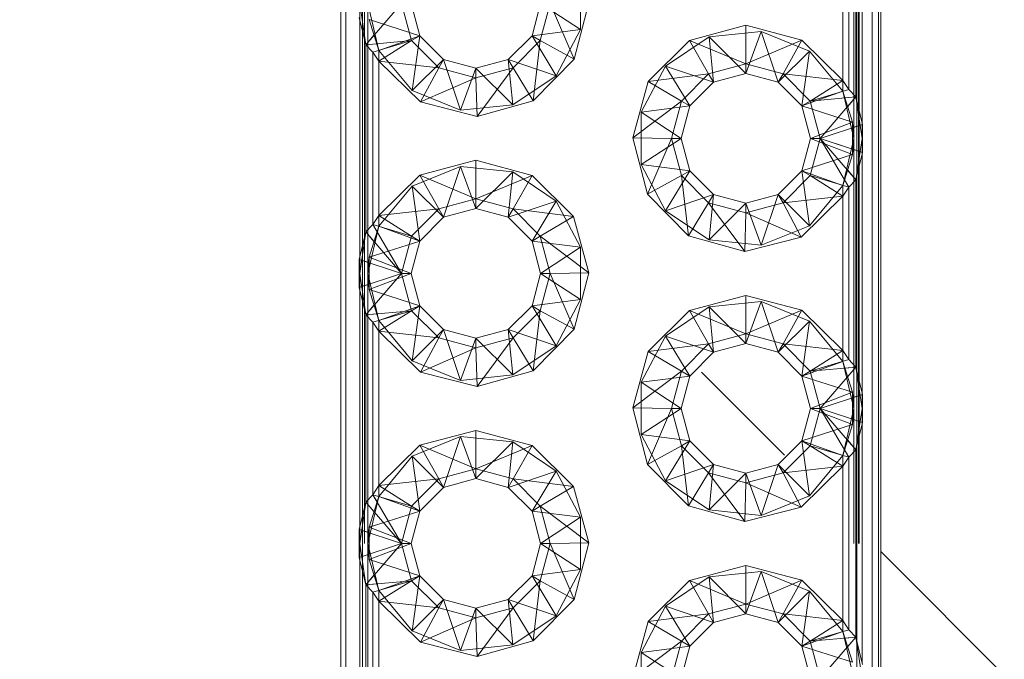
# Paper-space layout 'Layout1' of a CAD drawing. Extents: x -2 to 1677, y -36 to 422.
# Tile 11 of 100: x 134.78 to 136.6, y 159.56 to 160.75. Entities that reach past the tile are written whole.
import ezdxf

# ---------------------------------------------------------------- set-up
doc = ezdxf.new("R2010")
doc.units = 0
doc.linetypes.add('ACAD_ISO02W100', pattern=[15, 12, -3])
doc.layers.get('0').update_dxf_attribs({"linetype": 'CONTINUOUS'})
doc.layers.get('DEFPOINTS').update_dxf_attribs({"color": 132, "linetype": 'CONTINUOUS'})
for name, color, linetype, lineweight in [('SS_1.ET-HALA_TaO-JD-LAVKA-ZEBRIK', 9, 'CONTINUOUS', 13), ('SS_KOTY', 3, 'CONTINUOUS', 25), ('SS_SRAFY', 8, 'CONTINUOUS', 18)]:
    doc.layers.add(name, color=color, linetype=linetype, lineweight=lineweight)
doc.styles.add('ROMANS', font='romans.shx', dxfattribs={"width": 0.8})
doc.dimstyles.new('A-1_(2.5)_50AS', dxfattribs={"dimtxt": 2.5, "dimasz": 2, "dimexe": 1, "dimexo": 2, "dimgap": 0, "dimtad": 0, "dimdec": 1, "dimlfac": 50, "dimrnd": 1, "dimtxsty": 'ROMANS', "dimblk1": 'OBLIQUE', "dimblk2": 'OBLIQUE', "dimsah": 1, "dimcen": 2, "dimclrd": 256, "dimclre": 256, "dimclrt": 256, "dimadec": 1, "dimazin": 2, "dimtfac": 0.714286, "dimtdec": 1, "dimtmove": 0, "dimatfit": 3, "dimldrblk": 'OPEN', "dimfxl": 1, "dimtvp": 1.142857, "dimtfill": 1, "dimtolj": 1, "dimlwd": -1, "dimlwe": -1, "dimarcsym": 0})

# ---------------------------------------------------------------- blocks, each defined once
blk = doc.blocks.new('_Oblique')
at = {"color": 0, "linetype": 'ByBlock', "lineweight": -2}
blk.add_line((-0.5, -0.5), (0.5, 0.5), dxfattribs=at)
blk = doc.blocks.new('*D51')
at = {"layer": 'DEFPOINTS', "color": 0, "transparency": 16777216}
for p in [(143.2708, 166.5264, -4998.1), (85.121, 152.9264), (143.2708, 152.9264, -4998.1)]:
    blk.add_point(p, dxfattribs=at)
at = {"layer": 'SS_KOTY', "transparency": 16777216}
for p, q in [((141.2708, 166.5264), (84.121, 166.5264)), ((85.121, 166.5264), (85.121, 152.9264)), ((141.2708, 152.9264), (84.121, 152.9264))]:
    blk.add_line(p, q, dxfattribs=at)
at = {"layer": 'SS_KOTY', "transparency": 16777216, "xscale": 2, "yscale": 2, "zscale": 2}
for p, rotation in [((85.121, 166.5264), 90), ((85.121, 152.9264), 270)]:
    blk.add_blockref('_Oblique', p, dxfattribs=dict(at, rotation=rotation))
at = {"layer": 'SS_KOTY', "transparency": 16777216, "insert": (82.871, 159.7264), "char_height": 2.5, "attachment_point": 5, "rotation": 90, "style": 'ROMANS', "bg_fill": 3, "box_fill_scale": 1.1, "bg_fill_color": 256, "bg_fill_true_color": 13158600, "bg_fill_transparency": 0}
blk.add_mtext('\\A1;680', dxfattribs=at)
at = {"layer": 'SS_KOTY', "transparency": 16777216, "insert": (87.0138, 159.7264), "char_height": 2.5, "attachment_point": 5, "rotation": 90, "style": 'ROMANS', "bg_fill": 3, "box_fill_scale": 1.1, "bg_fill_color": 256, "bg_fill_true_color": 13158600, "bg_fill_transparency": 0}
blk.add_mtext('\\A1;{\\H0.6x;\\W0.7;LÁVKA +5.1 m}', dxfattribs=at)
blk = doc.blocks.new('_OPEN')
at = {"color": 0, "linetype": 'ByBlock'}
for p, q in [((-1, 0.16667), (0, 0)), ((0, 0), (-1, -0.16667)), ((0, 0), (-1, 0))]:
    blk.add_line(p, q, dxfattribs=at)

psp = doc.layouts.get("Layout1")

# ---------------------------------------------------------------- hatches: boundary and pattern name
at = {"layer": 'SS_SRAFY'}
h = psp.add_hatch(dxfattribs=at)
h.set_pattern_fill('ANSI37', color=252, angle=-180, style=0)
h.set_pattern_definition([(225, (126.001, 107.2654), (2.24506, -2.24506), []), (315, (126.001, 107.2654), (2.24506, 2.24506), [])])
h.paths.add_polyline_path([(135.7274, 166.2264), (135.7274, 166.3264), (135.5142, 166.3264), (135.5142, 166.2264)], flags=0)
h.paths.add_polyline_path([(136.1848, 165.9264), (136.2408, 166.0264), (136.1848, 166.1264), (136.0569, 166.1264), (136.0008, 166.0264), (136.0569, 165.9264)], flags=0)
h.paths.add_polyline_path([(135.7274, 165.7264), (135.7274, 165.8264), (135.5142, 165.8264), (135.5142, 165.7264)], flags=0)
h.paths.add_polyline_path([(136.1848, 165.4264), (136.2408, 165.5264), (136.1848, 165.6264), (136.0569, 165.6264), (136.0008, 165.5264), (136.0569, 165.4264)], flags=0)
h.paths.add_polyline_path([(135.7274, 165.2264), (135.7274, 165.3264), (135.5142, 165.3264), (135.5142, 165.2264)], flags=0)
h.paths.add_polyline_path([(136.1848, 164.9264), (136.2408, 165.0264), (136.1848, 165.1264), (136.0569, 165.1264), (136.0008, 165.0264), (136.0569, 164.9264)], flags=0)
h.paths.add_polyline_path([(135.7274, 164.7264), (135.7274, 164.8264), (135.5142, 164.8264), (135.5142, 164.7264)], flags=0)
h.paths.add_polyline_path([(136.1848, 164.4264), (136.2408, 164.5264), (136.1848, 164.6264), (136.0569, 164.6264), (136.0008, 164.5264), (136.0569, 164.4264)], flags=0)
h.paths.add_polyline_path([(135.7274, 164.2264), (135.7274, 164.3264), (135.5142, 164.3264), (135.5142, 164.2264)], flags=0)
h.paths.add_polyline_path([(136.1848, 163.9264), (136.2408, 164.0264), (136.1848, 164.1264), (136.0569, 164.1264), (136.0008, 164.0264), (136.0569, 163.9264)], flags=0)
h.paths.add_polyline_path([(135.7274, 163.7264), (135.7274, 163.8264), (135.5142, 163.8264), (135.5142, 163.7264)], flags=0)
h.paths.add_polyline_path([(136.1848, 163.4264), (136.2408, 163.5264), (136.1848, 163.6264), (136.0569, 163.6264), (136.0008, 163.5264), (136.0569, 163.4264)], flags=0)
h.paths.add_polyline_path([(135.7274, 163.2264), (135.7274, 163.3264), (135.5142, 163.3264), (135.5142, 163.2264)], flags=0)
h.paths.add_polyline_path([(136.1848, 162.9264), (136.2408, 163.0264), (136.1848, 163.1264), (136.0569, 163.1264), (136.0008, 163.0264), (136.0569, 162.9264)], flags=0)
h.paths.add_polyline_path([(135.7274, 162.7264), (135.7274, 162.8264), (135.5142, 162.8264), (135.5142, 162.7264)], flags=0)
h.paths.add_polyline_path([(136.1848, 162.4264), (136.2408, 162.5264), (136.1848, 162.6264), (136.0569, 162.6264), (136.0008, 162.5264), (136.0569, 162.4264)], flags=0)
h.paths.add_polyline_path([(135.7274, 162.2264), (135.7274, 162.3264), (135.5142, 162.3264), (135.5142, 162.2264)], flags=0)
h.paths.add_polyline_path([(136.1848, 161.9264), (136.2408, 162.0264), (136.1848, 162.1264), (136.0569, 162.1264), (136.0008, 162.0264), (136.0569, 161.9264)], flags=0)
h.paths.add_polyline_path([(135.7274, 161.7264), (135.7274, 161.8264), (135.5142, 161.8264), (135.5142, 161.7264)], flags=0)
h.paths.add_polyline_path([(136.1848, 161.4264), (136.2408, 161.5264), (136.1848, 161.6264), (136.0569, 161.6264), (136.0008, 161.5264), (136.0569, 161.4264)], flags=0)
h.paths.add_polyline_path([(135.7274, 161.2264), (135.7274, 161.3264), (135.5142, 161.3264), (135.5142, 161.2264)], flags=0)
h.paths.add_polyline_path([(136.1848, 160.9264), (136.2408, 161.0264), (136.1848, 161.1264), (136.0569, 161.1264), (136.0008, 161.0264), (136.0569, 160.9264)], flags=0)
h.paths.add_polyline_path([(135.7274, 160.7264), (135.7274, 160.8264), (135.5142, 160.8264), (135.5142, 160.7264)], flags=0)
h.paths.add_polyline_path([(136.1848, 160.4264), (136.2408, 160.5264), (136.1848, 160.6264), (136.0569, 160.6264), (136.0008, 160.5264), (136.0569, 160.4264)], flags=0)
h.paths.add_polyline_path([(135.7274, 160.2264), (135.7274, 160.3264), (135.5142, 160.3264), (135.5142, 160.2264)], flags=0)
h.paths.add_polyline_path([(136.1848, 159.9264), (136.2408, 160.0264), (136.1848, 160.1264), (136.0569, 160.1264), (136.0008, 160.0264), (136.0569, 159.9264)], flags=0)
h.paths.add_polyline_path([(135.7274, 159.7264), (135.7274, 159.8264), (135.5142, 159.8264), (135.5142, 159.7264)], flags=0)
h.paths.add_polyline_path([(136.1848, 159.4264), (136.2408, 159.5264), (136.1848, 159.6264), (136.0569, 159.6264), (136.0008, 159.5264), (136.0569, 159.4264)], flags=0)
h.paths.add_polyline_path([(135.7274, 159.2264), (135.7274, 159.3264), (135.5142, 159.3264), (135.5142, 159.2264)], flags=0)
h.paths.add_polyline_path([(136.1848, 158.9264), (136.2408, 159.0264), (136.1848, 159.1264), (136.0569, 159.1264), (136.0008, 159.0264), (136.0569, 158.9264)], flags=0)
h.paths.add_polyline_path([(135.7274, 158.7264), (135.7274, 158.8264), (135.5142, 158.8264), (135.5142, 158.7264)], flags=0)
h.paths.add_polyline_path([(143.2708, 167.1264), (135.8508, 167.1264), (135.3708, 167.0264), (135.3108, 166.9264), (135.3191, 166.8264), (135.3605, 166.7264), (136.5501, 166.6264), (136.5708, 166.5264), (136.3708, 166.4264), (136.3708, 158.6264), (136.5708, 158.5264), (136.5501, 158.4264), (135.3605, 158.3264), (135.3191, 158.2264), (135.3108, 158.1264), (135.3708, 158.0264), (135.8508, 157.9264), (135.8508, 157.5264), (135.3708, 157.4264), (135.3108, 157.3264), (135.3108, 157.2264), (135.2208, 157.1264), (135.1708, 157.0264), (135.1708, 156.6264), (135.0108, 156.6264), (135.0108, 157.3264), (134.9508, 157.4264), (134.7008, 157.5264), (134.7008, 157.9264), (134.9508, 158.0264), (135.0108, 158.1264), (135.0108, 158.8264), (135.1708, 158.8264), (135.1708, 158.6264), (135.3708, 158.6264), (135.3708, 166.4264), (135.1708, 166.4264), (135.1708, 166.2264), (135.0108, 166.2264), (135.0108, 166.9264), (134.9508, 167.0264), (134.7008, 167.1264), (122.2708, 167.1264), (122.2708, 150.5264), (107.2708, 150.5264), (107.2708, 79.0648), (143.2708, 79.0648)], flags=0)

# ---------------------------------------------------------------- next in the draw order: dimensions: what is measured, and where the dimension line sits
at = {"layer": 'SS_KOTY'}
dim = psp.add_linear_dim(base=(85.121, 152.9264), p1=(143.2708, 166.5264, -4998.1), p2=(143.2708, 152.9264, -4998.1), angle=90, text='<>\\X{\\H0.6x;\\W0.7;LÁVKA +5.1 m}', dimstyle='A-1_(2.5)_50AS', override={"dimgap": 1}, dxfattribs=at)
dim.commit()
dim.dimension.update_dxf_attribs({"geometry": '*D51', "text_midpoint": (85.121, 159.7264), "dimtype": 160})

# ---------------------------------------------------------------- next in the draw order: linework, layer by layer
at = {"layer": 'SS_1.ET-HALA_TaO-JD-LAVKA-ZEBRIK', "color": 5, "linetype": 'Continuous', "ltscale": 0.25}
for p, q in [((135.3708, 166.5264), (135.3708, 158.5264)), ((135.3802, 166.5264), (135.3802, 158.5264)), ((136.3546, 158.5264), (136.3546, 166.5264)), ((136.3666, 158.5264), (136.3666, 166.5264)), ((136.3708, 158.5264), (136.3708, 166.5264)), ((136.3361, 160.9959), (136.3361, 160.5569)), ((136.3248, 160.6031), (136.3248, 160.9497)), ((136.3117, 160.9361), (136.3117, 160.6167)), ((136.3008, 160.6335), (136.3008, 160.9193)), ((135.4829, 160.7764), (135.4169, 160.6997)), ((135.4829, 160.7764), (135.5014, 160.7074)), ((135.5169, 160.7164), (135.5008, 160.7764)), ((135.7408, 160.7764), (135.7248, 160.7164)), ((135.7587, 160.7764), (135.7402, 160.7074)), ((135.8029, 160.6729), (135.7587, 160.7764)), ((135.8303, 160.7774), (135.8029, 160.6729)), ((135.4045, 160.7503), (135.4169, 160.6997)), ((135.4056, 160.3069), (135.4056, 160.7459)), ((136.0164, 160.7079), (136.1208, 160.7358)), ((136.1208, 160.7358), (136.2244, 160.7084)), ((136.1208, 160.6643), (136.1208, 160.7358)), ((135.5014, 160.7074), (135.4169, 160.6997)), ((135.5014, 160.7074), (135.43, 160.6861)), ((135.5014, 160.7074), (135.4408, 160.6693)), ((135.5169, 160.7164), (135.5014, 160.7074)), ((135.5014, 160.7074), (135.5519, 160.657)), ((135.5608, 160.6725), (135.5169, 160.7164)), ((135.7248, 160.7164), (135.6808, 160.6725)), ((135.7402, 160.7074), (135.6898, 160.657)), ((135.7402, 160.7074), (135.7248, 160.7164)), ((135.727, 160.5959), (135.7402, 160.7074)), ((135.8029, 160.6729), (135.7402, 160.7074)), ((135.9398, 160.6317), (136.0164, 160.7079)), ((136.0519, 160.6458), (136.0164, 160.7079)), ((136.0164, 160.7079), (136.1208, 160.6643)), ((136.1208, 160.6643), (136.2244, 160.7084)), ((136.2244, 160.7084), (136.1898, 160.6458)), ((136.2244, 160.7084), (136.3008, 160.6335)), ((135.4169, 160.6997), (135.43, 160.6861)), ((135.4169, 160.6997), (135.4169, 160.3531)), ((135.4408, 160.6693), (135.43, 160.6861)), ((135.43, 160.6861), (135.43, 160.3667)), ((135.5182, 160.5938), (135.4408, 160.6693)), ((135.5519, 160.657), (135.4408, 160.6693)), ((135.4408, 160.6693), (135.4408, 160.3835)), ((135.5608, 160.6725), (135.5519, 160.657)), ((135.6208, 160.6564), (135.5608, 160.6725)), ((135.6808, 160.6725), (135.6208, 160.6564)), ((135.6898, 160.657), (135.6808, 160.6725)), ((135.8029, 160.6729), (135.727, 160.5959)), ((135.5519, 160.657), (135.5182, 160.5938)), ((135.6208, 160.6385), (135.5519, 160.657)), ((135.6898, 160.657), (135.6208, 160.6385)), ((135.6208, 160.6385), (135.6208, 160.6564)), ((135.6229, 160.567), (135.6898, 160.657)), ((135.727, 160.5959), (135.6898, 160.657)), ((136.0519, 160.6458), (136.1208, 160.6643)), ((136.1208, 160.6643), (136.1898, 160.6458)), ((136.1208, 160.6464), (136.1208, 160.6643)), ((135.5182, 160.5938), (135.6208, 160.6385)), ((135.6229, 160.567), (135.6208, 160.6385)), ((136.0519, 160.6458), (135.9398, 160.6317)), ((136.0014, 160.5953), (136.0519, 160.6458)), ((136.0608, 160.6303), (136.0519, 160.6458)), ((136.0608, 160.6303), (136.1208, 160.6464)), ((136.1208, 160.6464), (136.1808, 160.6303)), ((136.1808, 160.6303), (136.1898, 160.6458)), ((136.1898, 160.6458), (136.2402, 160.5953)), ((136.1898, 160.6458), (136.3008, 160.6335)), ((136.2402, 160.5953), (136.3008, 160.6335)), ((136.3008, 160.6335), (136.3117, 160.6167)), ((135.9114, 160.5274), (135.9398, 160.6317)), ((136.0014, 160.5953), (135.9398, 160.6317)), ((136.0169, 160.5864), (136.0608, 160.6303)), ((136.1808, 160.6303), (136.2248, 160.5864)), ((136.2402, 160.5953), (136.3117, 160.6167)), ((136.3248, 160.6031), (136.3117, 160.6167)), ((136.2402, 160.5953), (136.3248, 160.6031)), ((136.2587, 160.5264), (136.3248, 160.6031)), ((136.3372, 160.5524), (136.3248, 160.6031)), ((135.6229, 160.567), (135.5182, 160.5938)), ((135.727, 160.5959), (135.6229, 160.567)), ((136.0014, 160.5953), (135.9114, 160.5274)), ((135.9829, 160.5264), (136.0014, 160.5953)), ((136.0008, 160.5264), (136.0169, 160.5864)), ((136.0169, 160.5864), (136.0014, 160.5953)), ((136.2402, 160.5953), (136.2248, 160.5864)), ((136.2248, 160.5864), (136.2408, 160.5264)), ((136.2587, 160.5264), (136.2402, 160.5953)), ((136.3372, 160.5524), (136.2587, 160.5264)), ((136.3372, 160.5003), (136.3372, 160.5524)), ((135.9388, 160.4229), (135.9114, 160.5274)), ((135.9829, 160.5264), (135.9114, 160.5274)), ((135.9829, 160.5264), (135.9388, 160.4229)), ((136.0014, 160.4574), (135.9829, 160.5264)), ((136.0008, 160.5264), (135.9829, 160.5264)), ((136.0169, 160.4664), (136.0008, 160.5264)), ((136.2408, 160.5264), (136.2248, 160.4664)), ((136.2402, 160.4574), (136.2587, 160.5264)), ((136.2587, 160.5264), (136.2408, 160.5264)), ((136.3117, 160.4361), (136.2587, 160.5264)), ((136.3248, 160.4497), (136.2587, 160.5264)), ((136.2587, 160.5264), (136.3372, 160.5003)), ((136.3248, 160.4497), (136.3372, 160.5003)), ((136.3361, 160.4959), (136.3361, 160.0569)), ((135.5173, 160.4584), (135.6208, 160.4858)), ((135.6208, 160.4858), (135.7253, 160.4579)), ((135.6208, 160.4143), (135.6208, 160.4858)), ((135.4408, 160.3835), (135.5173, 160.4584)), ((135.5173, 160.4584), (135.5519, 160.3958)), ((135.5173, 160.4584), (135.6208, 160.4143)), ((135.6208, 160.4143), (135.7253, 160.4579)), ((135.6898, 160.3958), (135.7253, 160.4579)), ((135.7253, 160.4579), (135.8019, 160.3817)), ((135.9388, 160.4229), (136.0014, 160.4574)), ((136.0014, 160.4574), (136.0169, 160.4664)), ((136.0146, 160.3459), (136.0014, 160.4574)), ((136.0519, 160.407), (136.0014, 160.4574)), ((136.0608, 160.4225), (136.0169, 160.4664)), ((136.2248, 160.4664), (136.1808, 160.4225)), ((136.2402, 160.4574), (136.1898, 160.407)), ((136.2402, 160.4574), (136.2248, 160.4664)), ((136.3008, 160.4193), (136.2402, 160.4574)), ((136.3117, 160.4361), (136.2402, 160.4574)), ((136.3117, 160.4361), (136.3008, 160.4193)), ((136.3248, 160.4497), (136.3117, 160.4361)), ((136.3117, 160.4361), (136.3117, 160.1167)), ((136.3248, 160.1031), (136.3248, 160.4497)), ((135.5519, 160.3958), (135.6208, 160.4143)), ((135.6208, 160.4143), (135.6898, 160.3958)), ((135.6208, 160.3964), (135.6208, 160.4143)), ((136.0146, 160.3459), (135.9388, 160.4229)), ((136.0519, 160.407), (136.0608, 160.4225)), ((136.1208, 160.4064), (136.0608, 160.4225)), ((136.1808, 160.4225), (136.1208, 160.4064)), ((136.1898, 160.407), (136.1808, 160.4225)), ((136.3008, 160.4193), (136.1898, 160.407)), ((136.3008, 160.4193), (136.2235, 160.3438)), ((136.3008, 160.1335), (136.3008, 160.4193)), ((135.4408, 160.3835), (135.5519, 160.3958)), ((135.5519, 160.3958), (135.5014, 160.3453)), ((135.5608, 160.3803), (135.5519, 160.3958)), ((135.5608, 160.3803), (135.6208, 160.3964)), ((135.6208, 160.3964), (135.6808, 160.3803)), ((135.6898, 160.3958), (135.6808, 160.3803)), ((135.6898, 160.3958), (135.7402, 160.3453)), ((135.6898, 160.3958), (135.8019, 160.3817)), ((136.0146, 160.3459), (136.0519, 160.407)), ((136.1188, 160.317), (136.0519, 160.407)), ((136.1208, 160.3885), (136.0519, 160.407)), ((136.1898, 160.407), (136.1208, 160.3885)), ((136.1208, 160.3885), (136.1208, 160.4064)), ((136.2235, 160.3438), (136.1898, 160.407)), ((135.4408, 160.3835), (135.43, 160.3667)), ((135.4408, 160.3835), (135.5014, 160.3453)), ((135.5169, 160.3364), (135.5608, 160.3803)), ((135.6808, 160.3803), (135.7248, 160.3364)), ((135.7402, 160.3453), (135.8019, 160.3817)), ((135.8019, 160.3817), (135.8303, 160.2774)), ((136.1188, 160.317), (136.1208, 160.3885)), ((136.2235, 160.3438), (136.1208, 160.3885)), ((135.43, 160.3667), (135.4169, 160.3531)), ((135.43, 160.3667), (135.4829, 160.2764)), ((135.43, 160.3667), (135.5014, 160.3453)), ((135.4169, 160.3531), (135.4045, 160.3024)), ((135.4169, 160.3531), (135.4829, 160.2764)), ((135.5014, 160.3453), (135.4829, 160.2764)), ((135.5014, 160.3453), (135.5169, 160.3364)), ((135.7248, 160.3364), (135.7402, 160.3453)), ((135.7402, 160.3453), (135.7587, 160.2764)), ((135.8303, 160.2774), (135.7402, 160.3453)), ((136.1188, 160.317), (136.0146, 160.3459)), ((136.2235, 160.3438), (136.1188, 160.317)), ((135.5008, 160.2764), (135.5169, 160.3364)), ((135.7248, 160.3364), (135.7408, 160.2764)), ((135.4829, 160.2764), (135.4045, 160.3024)), ((135.4045, 160.3024), (135.4045, 160.2503)), ((135.4829, 160.2764), (135.4045, 160.2503)), ((135.4829, 160.2764), (135.4169, 160.1997)), ((135.4829, 160.2764), (135.5014, 160.2074)), ((135.5008, 160.2764), (135.4829, 160.2764)), ((135.5169, 160.2164), (135.5008, 160.2764)), ((135.7408, 160.2764), (135.7248, 160.2164)), ((135.7587, 160.2764), (135.7402, 160.2074)), ((135.7587, 160.2764), (135.7408, 160.2764)), ((135.7587, 160.2764), (135.8303, 160.2774)), ((135.8029, 160.1729), (135.7587, 160.2764)), ((135.8303, 160.2774), (135.8029, 160.1729)), ((135.4045, 160.2503), (135.4169, 160.1997)), ((135.4056, 159.8069), (135.4056, 160.2459)), ((136.0164, 160.2079), (136.1208, 160.2358)), ((136.1208, 160.2358), (136.2244, 160.2084)), ((136.1208, 160.1643), (136.1208, 160.2358)), ((135.5169, 160.2164), (135.5014, 160.2074)), ((135.5608, 160.1725), (135.5169, 160.2164)), ((135.7248, 160.2164), (135.6808, 160.1725)), ((135.7402, 160.2074), (135.7248, 160.2164)), ((135.5014, 160.2074), (135.4169, 160.1997)), ((135.4169, 160.1997), (135.43, 160.1861)), ((135.4169, 160.1997), (135.4169, 159.8531)), ((135.5014, 160.2074), (135.43, 160.1861)), ((135.5014, 160.2074), (135.4408, 160.1693)), ((135.5014, 160.2074), (135.5519, 160.157)), ((135.7402, 160.2074), (135.6898, 160.157)), ((135.727, 160.0959), (135.7402, 160.2074)), ((135.8029, 160.1729), (135.7402, 160.2074)), ((135.9398, 160.1317), (136.0164, 160.2079)), ((136.0519, 160.1458), (136.0164, 160.2079)), ((136.0164, 160.2079), (136.1208, 160.1643)), ((136.1208, 160.1643), (136.2244, 160.2084)), ((136.2244, 160.2084), (136.1898, 160.1458)), ((136.2244, 160.2084), (136.3008, 160.1335)), ((135.4408, 160.1693), (135.43, 160.1861)), ((135.43, 160.1861), (135.43, 159.8667)), ((135.5182, 160.0938), (135.4408, 160.1693)), ((135.5519, 160.157), (135.4408, 160.1693)), ((135.4408, 160.1693), (135.4408, 159.8835)), ((135.5608, 160.1725), (135.5519, 160.157)), ((135.6208, 160.1564), (135.5608, 160.1725)), ((135.6808, 160.1725), (135.6208, 160.1564)), ((135.6898, 160.157), (135.6808, 160.1725)), ((135.8029, 160.1729), (135.727, 160.0959)), ((136.0519, 160.1458), (136.1208, 160.1643)), ((136.1208, 160.1643), (136.1898, 160.1458)), ((136.1208, 160.1464), (136.1208, 160.1643)), ((135.5519, 160.157), (135.5182, 160.0938)), ((135.6208, 160.1385), (135.5519, 160.157)), ((135.6898, 160.157), (135.6208, 160.1385)), ((135.6208, 160.1385), (135.6208, 160.1564)), ((135.6229, 160.067), (135.6898, 160.157)), ((135.727, 160.0959), (135.6898, 160.157)), ((136.0519, 160.1458), (135.9398, 160.1317)), ((136.0014, 160.0953), (136.0519, 160.1458)), ((136.0608, 160.1303), (136.0519, 160.1458)), ((136.0608, 160.1303), (136.1208, 160.1464)), ((136.1208, 160.1464), (136.1808, 160.1303)), ((136.1808, 160.1303), (136.1898, 160.1458)), ((136.1898, 160.1458), (136.2402, 160.0953)), ((136.1898, 160.1458), (136.3008, 160.1335)), ((135.5182, 160.0938), (135.6208, 160.1385)), ((135.6229, 160.067), (135.6208, 160.1385)), ((135.9114, 160.0274), (135.9398, 160.1317)), ((136.0014, 160.0953), (135.9398, 160.1317)), ((136.0169, 160.0864), (136.0608, 160.1303)), ((136.1808, 160.1303), (136.2248, 160.0864)), ((136.2402, 160.0953), (136.3008, 160.1335)), ((136.3008, 160.1335), (136.3117, 160.1167)), ((136.2402, 160.0953), (136.3117, 160.1167)), ((136.3248, 160.1031), (136.3117, 160.1167)), ((135.5182, 160.0938), (135.6229, 160.067)), ((135.727, 160.0959), (135.6229, 160.067)), ((136.0014, 160.0953), (135.9114, 160.0274)), ((135.9829, 160.0264), (136.0014, 160.0953)), ((136.0008, 160.0264), (136.0169, 160.0864)), ((136.0169, 160.0864), (136.0014, 160.0953)), ((136.2248, 160.0864), (136.2402, 160.0953)), ((136.2248, 160.0864), (136.2408, 160.0264)), ((136.2402, 160.0953), (136.3248, 160.1031)), ((136.2587, 160.0264), (136.2402, 160.0953)), ((136.2587, 160.0264), (136.3248, 160.1031)), ((136.3372, 160.0524), (136.3248, 160.1031)), ((136.2587, 160.0264), (136.3372, 160.0524)), ((136.3372, 160.0003), (136.3372, 160.0524)), ((135.9388, 159.9229), (135.9114, 160.0274)), ((135.9829, 160.0264), (135.9114, 160.0274)), ((135.9388, 159.9229), (135.9829, 160.0264)), ((135.9829, 160.0264), (136.0014, 159.9574)), ((136.0008, 160.0264), (135.9829, 160.0264)), ((136.0169, 159.9664), (136.0008, 160.0264)), ((136.2408, 160.0264), (136.2248, 159.9664)), ((136.2402, 159.9574), (136.2587, 160.0264)), ((136.2587, 160.0264), (136.2408, 160.0264)), ((136.3117, 159.9361), (136.2587, 160.0264)), ((136.3248, 159.9497), (136.2587, 160.0264)), ((136.2587, 160.0264), (136.3372, 160.0003)), ((136.3248, 159.9497), (136.3372, 160.0003)), ((136.3361, 159.9959), (136.3361, 159.5569)), ((135.5173, 159.9584), (135.6208, 159.9858)), ((135.6208, 159.9858), (135.7253, 159.9579)), ((135.6208, 159.9143), (135.6208, 159.9858)), ((135.4408, 159.8835), (135.5173, 159.9584)), ((135.5519, 159.8958), (135.5173, 159.9584)), ((135.5173, 159.9584), (135.6208, 159.9143)), ((135.6208, 159.9143), (135.7253, 159.9579)), ((135.6898, 159.8958), (135.7253, 159.9579)), ((135.7253, 159.9579), (135.8019, 159.8817)), ((136.0014, 159.9574), (136.0169, 159.9664)), ((136.0608, 159.9225), (136.0169, 159.9664)), ((136.2248, 159.9664), (136.1808, 159.9225)), ((136.2402, 159.9574), (136.2248, 159.9664)), ((135.9388, 159.9229), (136.0014, 159.9574)), ((136.0146, 159.8459), (136.0014, 159.9574)), ((136.0014, 159.9574), (136.0519, 159.907)), ((136.1898, 159.907), (136.2402, 159.9574)), ((136.3008, 159.9193), (136.2402, 159.9574)), ((136.3117, 159.9361), (136.2402, 159.9574)), ((136.3117, 159.9361), (136.3248, 159.9497)), ((136.3248, 159.6031), (136.3248, 159.9497)), ((136.0146, 159.8459), (135.9388, 159.9229)), ((136.0519, 159.907), (136.0608, 159.9225)), ((136.1208, 159.9064), (136.0608, 159.9225)), ((136.1808, 159.9225), (136.1208, 159.9064)), ((136.1898, 159.907), (136.1808, 159.9225)), ((136.3008, 159.9193), (136.3117, 159.9361)), ((136.3117, 159.9361), (136.3117, 159.6167)), ((135.5519, 159.8958), (135.6208, 159.9143)), ((135.6208, 159.9143), (135.6898, 159.8958)), ((135.6208, 159.8964), (135.6208, 159.9143)), ((136.0146, 159.8459), (136.0519, 159.907)), ((136.1188, 159.817), (136.0519, 159.907)), ((136.0519, 159.907), (136.1208, 159.8885)), ((136.1208, 159.8885), (136.1898, 159.907)), ((136.1208, 159.8885), (136.1208, 159.9064)), ((136.3008, 159.9193), (136.1898, 159.907)), ((136.2235, 159.8438), (136.1898, 159.907)), ((136.3008, 159.9193), (136.2235, 159.8438)), ((136.3008, 159.6335), (136.3008, 159.9193)), ((135.4408, 159.8835), (135.5519, 159.8958)), ((135.5519, 159.8958), (135.5014, 159.8453)), ((135.5608, 159.8803), (135.5519, 159.8958)), ((135.5608, 159.8803), (135.6208, 159.8964)), ((135.6208, 159.8964), (135.6808, 159.8803)), ((135.6808, 159.8803), (135.6898, 159.8958)), ((135.6898, 159.8958), (135.7402, 159.8453)), ((135.6898, 159.8958), (135.8019, 159.8817)), ((136.1188, 159.817), (136.1208, 159.8885)), ((136.2235, 159.8438), (136.1208, 159.8885)), ((135.43, 159.8667), (135.4169, 159.8531)), ((135.4408, 159.8835), (135.43, 159.8667)), ((135.43, 159.8667), (135.4829, 159.7764)), ((135.43, 159.8667), (135.5014, 159.8453)), ((135.4408, 159.8835), (135.5014, 159.8453)), ((135.5169, 159.8364), (135.5608, 159.8803)), ((135.6808, 159.8803), (135.7248, 159.8364)), ((135.8019, 159.8817), (135.7402, 159.8453)), ((135.8019, 159.8817), (135.8303, 159.7774)), ((135.4169, 159.8531), (135.4045, 159.8024)), ((135.4169, 159.8531), (135.4829, 159.7764)), ((135.5014, 159.8453), (135.4829, 159.7764)), ((135.5008, 159.7764), (135.5169, 159.8364)), ((135.5014, 159.8453), (135.5169, 159.8364)), ((135.7248, 159.8364), (135.7402, 159.8453)), ((135.7248, 159.8364), (135.7408, 159.7764)), ((135.7402, 159.8453), (135.7587, 159.7764)), ((135.7402, 159.8453), (135.8303, 159.7774)), ((136.1188, 159.817), (136.0146, 159.8459)), ((136.2235, 159.8438), (136.1188, 159.817)), ((135.4829, 159.7764), (135.4045, 159.8024)), ((135.4045, 159.8024), (135.4045, 159.7503)), ((135.4045, 159.7503), (135.4829, 159.7764)), ((135.4829, 159.7764), (135.4169, 159.6997)), ((135.4829, 159.7764), (135.5014, 159.7074)), ((135.4829, 159.7764), (135.5008, 159.7764)), ((135.5169, 159.7164), (135.5008, 159.7764)), ((135.7408, 159.7764), (135.7248, 159.7164)), ((135.7587, 159.7764), (135.7402, 159.7074)), ((135.7408, 159.7764), (135.7587, 159.7764)), ((135.7587, 159.7764), (135.8303, 159.7774)), ((135.8029, 159.6729), (135.7587, 159.7764)), ((135.8303, 159.7774), (135.8029, 159.6729)), ((135.4045, 159.7503), (135.4169, 159.6997)), ((135.4056, 159.3069), (135.4056, 159.7459)), ((136.0164, 159.7079), (136.1208, 159.7358)), ((136.1208, 159.7358), (136.2244, 159.7084)), ((136.1208, 159.6643), (136.1208, 159.7358)), ((135.4169, 159.6997), (135.5014, 159.7074)), ((135.5014, 159.7074), (135.43, 159.6861)), ((135.5014, 159.7074), (135.4408, 159.6693)), ((135.5169, 159.7164), (135.5014, 159.7074)), ((135.5014, 159.7074), (135.5519, 159.657)), ((135.5608, 159.6725), (135.5169, 159.7164)), ((135.7248, 159.7164), (135.6808, 159.6725)), ((135.7402, 159.7074), (135.6898, 159.657)), ((135.7402, 159.7074), (135.7248, 159.7164)), ((135.727, 159.5959), (135.7402, 159.7074)), ((135.8029, 159.6729), (135.7402, 159.7074)), ((135.9398, 159.6317), (136.0164, 159.7079)), ((136.0519, 159.6458), (136.0164, 159.7079)), ((136.0164, 159.7079), (136.1208, 159.6643)), ((136.1208, 159.6643), (136.2244, 159.7084)), ((136.1898, 159.6458), (136.2244, 159.7084)), ((136.2244, 159.7084), (136.3008, 159.6335)), ((135.4169, 159.6997), (135.43, 159.6861)), ((135.4169, 159.6997), (135.4169, 159.3531)), ((135.4408, 159.6693), (135.43, 159.6861)), ((135.43, 159.6861), (135.43, 159.3667)), ((135.5182, 159.5938), (135.4408, 159.6693)), ((135.5519, 159.657), (135.4408, 159.6693)), ((135.4408, 159.6693), (135.4408, 159.3835)), ((135.5519, 159.657), (135.5608, 159.6725)), ((135.6208, 159.6564), (135.5608, 159.6725)), ((135.6808, 159.6725), (135.6208, 159.6564)), ((135.6898, 159.657), (135.6808, 159.6725)), ((135.8029, 159.6729), (135.727, 159.5959)), ((135.5519, 159.657), (135.5182, 159.5938)), ((135.6208, 159.6385), (135.5519, 159.657)), ((135.6898, 159.657), (135.6208, 159.6385)), ((135.6208, 159.6385), (135.6208, 159.6564)), ((135.6229, 159.567), (135.6898, 159.657)), ((135.727, 159.5959), (135.6898, 159.657)), ((136.0519, 159.6458), (136.1208, 159.6643)), ((136.1208, 159.6643), (136.1898, 159.6458)), ((136.1208, 159.6464), (136.1208, 159.6643)), ((135.5182, 159.5938), (135.6208, 159.6385)), ((135.6229, 159.567), (135.6208, 159.6385)), ((135.9114, 159.5274), (135.9398, 159.6317)), ((136.0519, 159.6458), (135.9398, 159.6317)), ((136.0014, 159.5953), (135.9398, 159.6317)), ((136.0014, 159.5953), (136.0519, 159.6458)), ((136.0169, 159.5864), (136.0608, 159.6303)), ((136.0608, 159.6303), (136.0519, 159.6458)), ((136.0608, 159.6303), (136.1208, 159.6464)), ((136.1208, 159.6464), (136.1808, 159.6303)), ((136.1808, 159.6303), (136.1898, 159.6458)), ((136.1808, 159.6303), (136.2248, 159.5864)), ((136.1898, 159.6458), (136.2402, 159.5953)), ((136.1898, 159.6458), (136.3008, 159.6335)), ((136.2402, 159.5953), (136.3008, 159.6335)), ((136.3008, 159.6335), (136.3117, 159.6167)), ((136.2402, 159.5953), (136.3117, 159.6167)), ((136.3248, 159.6031), (136.3117, 159.6167)), ((135.6229, 159.567), (135.5182, 159.5938)), ((135.727, 159.5959), (135.6229, 159.567)), ((136.0014, 159.5953), (135.9114, 159.5274)), ((135.9829, 159.5264), (136.0014, 159.5953)), ((136.0169, 159.5864), (136.0014, 159.5953)), ((136.2248, 159.5864), (136.2402, 159.5953)), ((136.2402, 159.5953), (136.3248, 159.6031)), ((136.2587, 159.5264), (136.2402, 159.5953)), ((136.2587, 159.5264), (136.3248, 159.6031)), ((136.3372, 159.5524), (136.3248, 159.6031)), ((136.0008, 159.5264), (136.0169, 159.5864)), ((136.2248, 159.5864), (136.2408, 159.5264))]:
    psp.add_line(p, q, dxfattribs=at)
at = {"layer": 'SS_1.ET-HALA_TaO-JD-LAVKA-ZEBRIK', "color": 9, "linetype": 'ACAD_ISO02W100', "ltscale": 0.25}
for p, q in [((135.4108, 158.5264), (135.4108, 166.5264)), ((135.4148, 166.5264), (135.4148, 158.5264)), ((136.3208, 166.5264), (136.3208, 158.5264)), ((136.3262, 158.5264), (136.3262, 166.5264)), ((136.3297, 166.5264), (136.3297, 158.5264)), ((136.3308, 166.5264), (136.3308, 158.5264)), ((135.4208, 158.7764), (135.4208, 166.2764)), ((135.8149, 160.8248), (135.8149, 160.728)), ((135.4056, 160.7459), (135.4056, 160.8069)), ((135.4169, 160.6997), (135.4056, 160.7764)), ((135.4408, 160.6892), (135.4208, 160.7764)), ((135.8149, 160.728), (135.7408, 160.7764)), ((135.4231, 160.7464), (135.4408, 160.6892)), ((135.5169, 160.7164), (135.4231, 160.7464)), ((135.8149, 160.728), (135.7248, 160.7164)), ((135.8149, 160.728), (135.7694, 160.6424)), ((136.0527, 160.7144), (136.149, 160.7244)), ((136.1208, 160.6464), (136.149, 160.7244)), ((136.1808, 160.6303), (136.149, 160.7244)), ((136.149, 160.7244), (136.2388, 160.6879)), ((135.4321, 160.7174), (135.4169, 160.6997)), ((135.4339, 160.7194), (135.4321, 160.7174)), ((135.5169, 160.7164), (135.4408, 160.6892)), ((135.5169, 160.7164), (135.5029, 160.6148)), ((135.7694, 160.6424), (135.7248, 160.7164)), ((135.9723, 160.6603), (136.0527, 160.7144)), ((136.0608, 160.6303), (136.0527, 160.7144)), ((136.1208, 160.6464), (136.0527, 160.7144)), ((135.437, 160.7015), (135.4169, 160.6997)), ((135.438, 160.7016), (135.437, 160.7015)), ((135.5029, 160.6148), (135.4408, 160.6892)), ((135.4408, 160.6892), (135.4408, 160.6693)), ((136.1808, 160.6303), (136.2388, 160.6879)), ((136.2248, 160.5864), (136.2388, 160.6879)), ((136.2388, 160.6879), (136.3008, 160.6136)), ((135.5608, 160.6725), (135.5029, 160.6148)), ((135.5926, 160.5784), (135.5608, 160.6725)), ((135.689, 160.5884), (135.6808, 160.6725)), ((135.7694, 160.6424), (135.6808, 160.6725)), ((135.5926, 160.5784), (135.6208, 160.6564)), ((135.689, 160.5884), (135.6208, 160.6564)), ((135.9268, 160.5748), (135.9723, 160.6603)), ((136.0169, 160.5864), (135.9723, 160.6603)), ((136.0608, 160.6303), (135.9723, 160.6603)), ((135.7694, 160.6424), (135.689, 160.5884)), ((136.3008, 160.6136), (136.3008, 160.6335)), ((135.5029, 160.6148), (135.5926, 160.5784)), ((136.3008, 160.6136), (136.2248, 160.5864)), ((136.3008, 160.6136), (136.3208, 160.5264)), ((136.3186, 160.5563), (136.3008, 160.6136)), ((136.3037, 160.6011), (136.3047, 160.6012)), ((136.3047, 160.6012), (136.3248, 160.6031)), ((136.3096, 160.5854), (136.3248, 160.6031)), ((136.3248, 160.6031), (136.3361, 160.5264)), ((135.689, 160.5884), (135.5926, 160.5784)), ((136.0169, 160.5864), (135.9268, 160.5748)), ((136.3186, 160.5563), (136.2248, 160.5864)), ((136.3078, 160.5833), (136.3096, 160.5854)), ((136.0008, 160.5264), (135.9268, 160.5748)), ((135.9268, 160.478), (135.9268, 160.5748)), ((136.2408, 160.5264), (136.3186, 160.5563)), ((136.3193, 160.5465), (136.3164, 160.5456)), ((136.3208, 160.5264), (136.3186, 160.5563)), ((136.3186, 160.4964), (136.3186, 160.5563)), ((136.3325, 160.5509), (136.3193, 160.5465)), ((136.3372, 160.5524), (136.3325, 160.5509)), ((136.3361, 160.5569), (136.3361, 160.4959)), ((136.3372, 160.5524), (136.3361, 160.5264)), ((136.0008, 160.5264), (135.9268, 160.478)), ((136.3186, 160.4964), (136.2408, 160.5264)), ((136.2587, 160.5264), (136.3164, 160.5072)), ((136.3208, 160.5264), (136.3008, 160.4392)), ((136.3186, 160.4964), (136.3208, 160.5264)), ((136.3361, 160.5264), (136.3248, 160.4497)), ((136.3361, 160.5264), (136.3372, 160.5003)), ((136.3164, 160.5072), (136.3193, 160.5063)), ((136.3193, 160.5063), (136.3325, 160.5019)), ((136.2248, 160.4664), (136.3186, 160.4964)), ((136.3008, 160.4392), (136.3186, 160.4964)), ((136.3325, 160.5019), (136.3372, 160.5003)), ((135.5029, 160.4379), (135.5926, 160.4744)), ((135.5608, 160.3803), (135.5926, 160.4744)), ((135.6208, 160.3964), (135.5926, 160.4744)), ((135.5926, 160.4744), (135.689, 160.4644)), ((135.9723, 160.3924), (135.9268, 160.478)), ((135.9268, 160.478), (136.0169, 160.4664)), ((136.3096, 160.4674), (136.3078, 160.4694)), ((135.689, 160.4644), (135.6208, 160.3964)), ((135.6808, 160.3803), (135.689, 160.4644)), ((135.689, 160.4644), (135.7694, 160.4103)), ((135.9723, 160.3924), (136.0169, 160.4664)), ((136.2388, 160.3648), (136.2248, 160.4664)), ((136.3008, 160.4392), (136.2248, 160.4664)), ((136.304, 160.4493), (136.3034, 160.4503)), ((136.3248, 160.4497), (136.3096, 160.4674)), ((135.4408, 160.3636), (135.5029, 160.4379)), ((135.5029, 160.4379), (135.5169, 160.3364)), ((135.5029, 160.4379), (135.5608, 160.3803)), ((136.3008, 160.4392), (136.2388, 160.3648)), ((136.3008, 160.4193), (136.3008, 160.4392)), ((136.3117, 160.4361), (136.304, 160.4493)), ((135.9723, 160.3924), (136.0608, 160.4225)), ((136.0527, 160.3384), (136.0608, 160.4225)), ((136.149, 160.3284), (136.1808, 160.4225)), ((136.2388, 160.3648), (136.1808, 160.4225)), ((135.6808, 160.3803), (135.7694, 160.4103)), ((135.7248, 160.3364), (135.7694, 160.4103)), ((135.7694, 160.4103), (135.8149, 160.3248)), ((136.0527, 160.3384), (136.1208, 160.4064)), ((136.149, 160.3284), (136.1208, 160.4064)), ((135.4408, 160.3835), (135.4408, 160.3636)), ((136.0527, 160.3384), (135.9723, 160.3924)), ((135.4208, 160.2764), (135.4408, 160.3636)), ((135.4408, 160.3636), (135.4231, 160.3063)), ((135.43, 160.3667), (135.4377, 160.3535)), ((135.4408, 160.3636), (135.5169, 160.3364)), ((136.2388, 160.3648), (136.149, 160.3284)), ((135.4056, 160.2764), (135.4169, 160.3531)), ((135.4169, 160.3531), (135.4321, 160.3354)), ((135.4377, 160.3535), (135.4383, 160.3525)), ((135.5169, 160.3364), (135.4231, 160.3063)), ((135.4321, 160.3354), (135.4339, 160.3333)), ((135.7248, 160.3364), (135.8149, 160.3248)), ((135.7408, 160.2764), (135.8149, 160.3248)), ((135.8149, 160.3248), (135.8149, 160.228)), ((136.149, 160.3284), (136.0527, 160.3384)), ((135.4056, 160.2459), (135.4056, 160.3069)), ((135.4231, 160.3063), (135.4208, 160.2764)), ((135.5008, 160.2764), (135.4231, 160.3063)), ((135.4231, 160.3063), (135.4231, 160.2464)), ((135.4056, 160.2764), (135.4045, 160.3024)), ((135.4092, 160.3009), (135.4045, 160.3024)), ((135.4223, 160.2965), (135.4092, 160.3009)), ((135.4252, 160.2956), (135.4223, 160.2965)), ((135.4056, 160.2764), (135.4045, 160.2503)), ((135.4169, 160.1997), (135.4056, 160.2764)), ((135.4208, 160.2764), (135.4231, 160.2464)), ((135.4408, 160.1892), (135.4208, 160.2764)), ((135.5008, 160.2764), (135.4231, 160.2464)), ((135.8149, 160.228), (135.7408, 160.2764)), ((135.4092, 160.2519), (135.4045, 160.2503)), ((135.4223, 160.2563), (135.4092, 160.2519)), ((135.4252, 160.2572), (135.4223, 160.2563)), ((135.4231, 160.2464), (135.4408, 160.1892)), ((135.4231, 160.2464), (135.5169, 160.2164)), ((135.4321, 160.2174), (135.4169, 160.1997)), ((135.4339, 160.2194), (135.4321, 160.2174)), ((135.5169, 160.2164), (135.4408, 160.1892)), ((135.5169, 160.2164), (135.5029, 160.1148)), ((135.8149, 160.228), (135.7248, 160.2164)), ((135.7694, 160.1424), (135.7248, 160.2164)), ((135.8149, 160.228), (135.7694, 160.1424)), ((135.9723, 160.1603), (136.0527, 160.2144)), ((136.0527, 160.2144), (136.149, 160.2244)), ((136.0608, 160.1303), (136.0527, 160.2144)), ((136.1208, 160.1464), (136.0527, 160.2144)), ((136.1208, 160.1464), (136.149, 160.2244)), ((136.1808, 160.1303), (136.149, 160.2244)), ((136.149, 160.2244), (136.2388, 160.1879)), ((135.437, 160.2015), (135.4169, 160.1997)), ((135.438, 160.2016), (135.437, 160.2015)), ((135.5029, 160.1148), (135.4408, 160.1892)), ((135.4408, 160.1892), (135.4408, 160.1693)), ((136.1808, 160.1303), (136.2388, 160.1879)), ((136.2248, 160.0864), (136.2388, 160.1879)), ((136.2388, 160.1879), (136.3008, 160.1136)), ((135.5608, 160.1725), (135.5029, 160.1148)), ((135.5926, 160.0784), (135.5608, 160.1725)), ((135.689, 160.0884), (135.6808, 160.1725)), ((135.7694, 160.1424), (135.6808, 160.1725)), ((135.9268, 160.0748), (135.9723, 160.1603)), ((136.0169, 160.0864), (135.9723, 160.1603)), ((136.0608, 160.1303), (135.9723, 160.1603)), ((135.5926, 160.0784), (135.6208, 160.1564)), ((135.689, 160.0884), (135.6208, 160.1564)), ((135.7694, 160.1424), (135.689, 160.0884)), ((136.3008, 160.1136), (136.3008, 160.1335)), ((135.5029, 160.1148), (135.5926, 160.0784)), ((136.3008, 160.1136), (136.2248, 160.0864)), ((136.3008, 160.1136), (136.3208, 160.0264)), ((136.3186, 160.0563), (136.3008, 160.1136)), ((135.689, 160.0884), (135.5926, 160.0784)), ((136.0169, 160.0864), (135.9268, 160.0748)), ((136.3186, 160.0563), (136.2248, 160.0864)), ((136.3037, 160.1011), (136.3047, 160.1012)), ((136.3047, 160.1012), (136.3248, 160.1031)), ((136.3078, 160.0833), (136.3096, 160.0854)), ((136.3096, 160.0854), (136.3248, 160.1031)), ((136.3248, 160.1031), (136.3361, 160.0264)), ((136.0008, 160.0264), (135.9268, 160.0748)), ((135.9268, 159.978), (135.9268, 160.0748)), ((136.2408, 160.0264), (136.3186, 160.0563)), ((136.3208, 160.0264), (136.3186, 160.0563)), ((136.3186, 159.9964), (136.3186, 160.0563)), ((136.3193, 160.0465), (136.3325, 160.0509)), ((136.3325, 160.0509), (136.3372, 160.0524)), ((136.3361, 160.0569), (136.3361, 159.9959)), ((136.3361, 160.0264), (136.3372, 160.0524)), ((136.3164, 160.0456), (136.3193, 160.0465)), ((135.9268, 159.978), (136.0008, 160.0264)), ((136.2408, 160.0264), (136.3186, 159.9964)), ((136.3208, 160.0264), (136.3008, 159.9392)), ((136.3186, 159.9964), (136.3208, 160.0264)), ((136.3361, 160.0264), (136.3248, 159.9497)), ((136.3361, 160.0264), (136.3372, 160.0003)), ((136.2248, 159.9664), (136.3186, 159.9964)), ((136.3008, 159.9392), (136.3186, 159.9964)), ((136.3164, 160.0072), (136.3193, 160.0063)), ((136.3193, 160.0063), (136.3325, 160.0019)), ((136.3325, 160.0019), (136.3372, 160.0003)), ((135.9723, 159.8924), (135.9268, 159.978)), ((135.9268, 159.978), (136.0169, 159.9664)), ((135.5926, 159.9744), (135.5029, 159.9379)), ((135.5608, 159.8803), (135.5926, 159.9744)), ((135.6208, 159.8964), (135.5926, 159.9744)), ((135.5926, 159.9744), (135.689, 159.9644)), ((135.6208, 159.8964), (135.689, 159.9644)), ((135.6808, 159.8803), (135.689, 159.9644)), ((135.689, 159.9644), (135.7694, 159.9103)), ((135.9723, 159.8924), (136.0169, 159.9664)), ((136.2388, 159.8648), (136.2248, 159.9664)), ((136.3008, 159.9392), (136.2248, 159.9664)), ((136.3096, 159.9674), (136.3078, 159.9694)), ((136.3248, 159.9497), (136.3096, 159.9674)), ((136.304, 159.9493), (136.3034, 159.9503)), ((136.3117, 159.9361), (136.304, 159.9493)), ((135.4408, 159.8636), (135.5029, 159.9379)), ((135.5029, 159.9379), (135.5169, 159.8364)), ((135.5029, 159.9379), (135.5608, 159.8803)), ((135.9723, 159.8924), (136.0608, 159.9225)), ((136.0527, 159.8384), (136.0608, 159.9225)), ((136.149, 159.8284), (136.1808, 159.9225)), ((136.2388, 159.8648), (136.1808, 159.9225)), ((136.3008, 159.9392), (136.2388, 159.8648)), ((136.3008, 159.9193), (136.3008, 159.9392)), ((135.6808, 159.8803), (135.7694, 159.9103)), ((135.7248, 159.8364), (135.7694, 159.9103)), ((135.7694, 159.9103), (135.8149, 159.8248)), ((136.0527, 159.8384), (136.1208, 159.9064)), ((136.149, 159.8284), (136.1208, 159.9064)), ((136.0527, 159.8384), (135.9723, 159.8924)), ((135.43, 159.8667), (135.4377, 159.8535)), ((135.4408, 159.8835), (135.4408, 159.8636)), ((135.4056, 159.7764), (135.4169, 159.8531)), ((135.4169, 159.8531), (135.4321, 159.8354)), ((135.4208, 159.7764), (135.4408, 159.8636)), ((135.4408, 159.8636), (135.4231, 159.8063)), ((135.4377, 159.8535), (135.4383, 159.8525)), ((135.4408, 159.8636), (135.5169, 159.8364)), ((136.2388, 159.8648), (136.149, 159.8284)), ((135.5169, 159.8364), (135.4231, 159.8063)), ((135.4321, 159.8354), (135.4339, 159.8333)), ((135.7248, 159.8364), (135.8149, 159.8248)), ((136.149, 159.8284), (136.0527, 159.8384)), ((135.7408, 159.7764), (135.8149, 159.8248)), ((135.8149, 159.8248), (135.8149, 159.728)), ((135.4056, 159.7764), (135.4045, 159.8024)), ((135.4092, 159.8009), (135.4045, 159.8024)), ((135.4056, 159.7459), (135.4056, 159.8069)), ((135.4223, 159.7965), (135.4092, 159.8009)), ((135.4231, 159.8063), (135.4208, 159.7764)), ((135.4252, 159.7956), (135.4223, 159.7965)), ((135.4231, 159.8063), (135.5008, 159.7764)), ((135.4231, 159.8063), (135.4231, 159.7464)), ((135.4045, 159.7503), (135.4056, 159.7764)), ((135.4169, 159.6997), (135.4056, 159.7764)), ((135.4208, 159.7764), (135.4231, 159.7464)), ((135.4408, 159.6892), (135.4208, 159.7764)), ((135.5008, 159.7764), (135.4231, 159.7464)), ((135.8149, 159.728), (135.7408, 159.7764)), ((135.4223, 159.7563), (135.4252, 159.7572)), ((135.4045, 159.7503), (135.4092, 159.7519)), ((135.4092, 159.7519), (135.4223, 159.7563)), ((135.4231, 159.7464), (135.4408, 159.6892)), ((135.4231, 159.7464), (135.5169, 159.7164)), ((135.7248, 159.7164), (135.8149, 159.728)), ((135.8149, 159.728), (135.7694, 159.6424)), ((136.0527, 159.7144), (136.149, 159.7244)), ((136.1208, 159.6464), (136.149, 159.7244)), ((136.1808, 159.6303), (136.149, 159.7244)), ((136.149, 159.7244), (136.2388, 159.6879)), ((135.4321, 159.7174), (135.4169, 159.6997)), ((135.4339, 159.7194), (135.4321, 159.7174)), ((135.5169, 159.7164), (135.4408, 159.6892)), ((135.5169, 159.7164), (135.5029, 159.6148)), ((135.7694, 159.6424), (135.7248, 159.7164)), ((135.9723, 159.6603), (136.0527, 159.7144)), ((136.0608, 159.6303), (136.0527, 159.7144)), ((136.1208, 159.6464), (136.0527, 159.7144)), ((135.4169, 159.6997), (135.437, 159.7015)), ((135.437, 159.7015), (135.438, 159.7016)), ((135.5029, 159.6148), (135.4408, 159.6892)), ((135.4408, 159.6892), (135.4408, 159.6693)), ((136.1808, 159.6303), (136.2388, 159.6879)), ((136.2248, 159.5864), (136.2388, 159.6879)), ((136.2388, 159.6879), (136.3008, 159.6136)), ((135.5608, 159.6725), (135.5029, 159.6148)), ((135.5926, 159.5784), (135.5608, 159.6725)), ((135.689, 159.5884), (135.6808, 159.6725)), ((135.7694, 159.6424), (135.6808, 159.6725)), ((135.5926, 159.5784), (135.6208, 159.6564)), ((135.689, 159.5884), (135.6208, 159.6564)), ((135.9268, 159.5748), (135.9723, 159.6603)), ((136.0169, 159.5864), (135.9723, 159.6603)), ((136.0608, 159.6303), (135.9723, 159.6603)), ((135.7694, 159.6424), (135.689, 159.5884)), ((136.3008, 159.6136), (136.3008, 159.6335)), ((135.5926, 159.5784), (135.5029, 159.6148)), ((136.2248, 159.5864), (136.3008, 159.6136)), ((136.3008, 159.6136), (136.3208, 159.5264)), ((136.3186, 159.5563), (136.3008, 159.6136)), ((136.3037, 159.6011), (136.3047, 159.6012)), ((136.3047, 159.6012), (136.3248, 159.6031)), ((136.3096, 159.5854), (136.3248, 159.6031)), ((136.3248, 159.6031), (136.3361, 159.5264)), ((135.689, 159.5884), (135.5926, 159.5784)), ((136.0169, 159.5864), (135.9268, 159.5748)), ((135.9268, 159.5748), (136.0008, 159.5264)), ((135.9268, 159.478), (135.9268, 159.5748)), ((136.2248, 159.5864), (136.3186, 159.5563)), ((136.3078, 159.5833), (136.3096, 159.5854))]:
    psp.add_line(p, q, dxfattribs=at)

doc.saveas('drawing.dxf')
